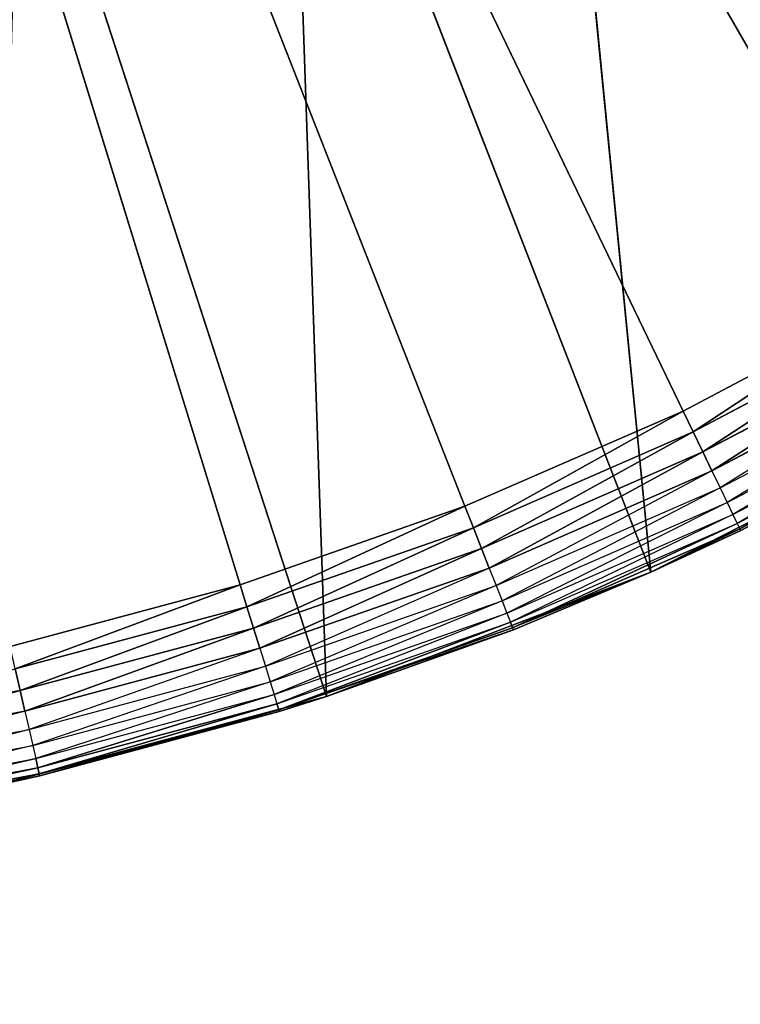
# Model space of a CAD drawing. Extents: x 0.1 to 17.7, y 0.1 to 17.7.
# Tile 61 of 256: x 1.705 to 1.814, y 1.16 to 1.309. Entities that reach past the tile are written whole.
import ezdxf

# ---------------------------------------------------------------- set-up
doc = ezdxf.new("R2010")
doc.units = 0
doc.header["$LTSCALE"] = 2.54
doc.layers.get('0').update_dxf_attribs({"color": 13, "linetype": 'CONTINUOUS'})

# ---------------------------------------------------------------- blocks, each defined once
blk = doc.blocks.new('KOSZ_NA__MIECI_Z_POKRYWK__')
at = {"color": 0}
for p, q in [((1.73825, 1.22346, 10.3), (1.59676, 1.68213, 10.3)), ((1.59676, 1.68213, 10.3), (1.77213, 1.23531, 10.3)), ((1.73825, 1.22346, 10.3), (1.59676, 1.68213, 10.3)), ((1.83676, 1.26644, 10.3), (1.59676, 1.68213, 10.3)), ((1.83676, 1.26644, 10.3), (1.59676, 1.68213, 10.3)), ((1.80503, 1.24967, 10.3), (1.59676, 1.68213, 10.3)), ((1.80503, 1.24967, 10.3), (1.59676, 1.68213, 10.3)), ((1.59676, 1.68213, 10.3), (1.77213, 1.23531, 10.3)), ((1.80013, 1.22536, 10.5), (1.7843, 1.38662, 10.5)), ((1.80013, 1.22536, 10.5), (1.7843, 1.38662, 10.5)), ((1.75127, 1.2066, 10.5), (1.74579, 1.36544, 10.5)), ((1.75127, 1.2066, 10.5), (1.74579, 1.36544, 10.5)), ((1.80013, 1.22536, 10.5), (1.74579, 1.36544, 10.5)), ((1.80013, 1.22536, 10.5), (1.74579, 1.36544, 10.5)), ((1.75127, 1.2066, 10.5), (1.70492, 1.34926, 10.5)), ((1.75127, 1.2066, 10.5), (1.70492, 1.34926, 10.5)), ((1.83676, 1.26644, 10.3), (1.80503, 1.24967, 10.3)), ((1.83676, 1.26644, 10.3), (1.80503, 1.24967, 10.3)), ((1.83676, 1.26644, 10.3), (1.80654, 1.24654, 10.3003)), ((1.83676, 1.26644, 10.3), (1.80654, 1.24654, 10.3003)), ((1.80654, 1.24654, 10.3003), (1.8385, 1.26343, 10.3003)), ((1.80654, 1.24654, 10.3003), (1.8385, 1.26343, 10.3003)), ((1.8385, 1.26343, 10.3003), (1.808, 1.2435, 10.30121)), ((1.8385, 1.26343, 10.3003), (1.808, 1.2435, 10.30121)), ((1.808, 1.2435, 10.30121), (1.84018, 1.26051, 10.30121)), ((1.808, 1.2435, 10.30121), (1.84018, 1.26051, 10.30121)), ((1.84018, 1.26051, 10.30121), (1.80937, 1.24066, 10.30268)), ((1.84018, 1.26051, 10.30121), (1.80937, 1.24066, 10.30268)), ((1.80937, 1.24066, 10.30268), (1.84176, 1.25778, 10.30268)), ((1.84176, 1.25778, 10.30268), (1.81061, 1.23808, 10.30468)), ((1.81061, 1.23808, 10.30468), (1.84319, 1.2553, 10.30468)), ((1.84319, 1.2553, 10.30468), (1.81168, 1.23586, 10.30714)), ((1.81168, 1.23586, 10.30714), (1.84443, 1.25317, 10.30714)), ((1.84443, 1.25317, 10.30714), (1.81254, 1.23406, 10.31)), ((1.81254, 1.23406, 10.31), (1.84543, 1.25144, 10.31)), ((1.84543, 1.25144, 10.31), (1.81318, 1.23273, 10.31316)), ((1.80503, 1.24967, 10.3), (1.77213, 1.23531, 10.3)), ((1.80503, 1.24967, 10.3), (1.77213, 1.23531, 10.3)), ((1.80503, 1.24967, 10.3), (1.7734, 1.23208, 10.3003)), ((1.80503, 1.24967, 10.3), (1.7734, 1.23208, 10.3003)), ((1.84676, 1.24912, 10.5), (1.80013, 1.22536, 10.5)), ((1.84676, 1.24912, 10.5), (1.80013, 1.22536, 10.5)), ((1.80503, 1.24967, 10.3), (1.80654, 1.24654, 10.3003)), ((1.80503, 1.24967, 10.3), (1.80654, 1.24654, 10.3003)), ((1.81318, 1.23273, 10.31316), (1.84616, 1.25016, 10.31316)), ((1.84616, 1.25016, 10.31316), (1.81357, 1.23192, 10.31653)), ((1.81357, 1.23192, 10.31653), (1.84661, 1.24938, 10.31653)), ((1.7734, 1.23208, 10.3003), (1.80654, 1.24654, 10.3003)), ((1.7734, 1.23208, 10.3003), (1.80654, 1.24654, 10.3003)), ((1.80654, 1.24654, 10.3003), (1.77463, 1.22894, 10.30121)), ((1.80654, 1.24654, 10.3003), (1.77463, 1.22894, 10.30121)), ((1.80654, 1.24654, 10.3003), (1.808, 1.2435, 10.30121)), ((1.80654, 1.24654, 10.3003), (1.808, 1.2435, 10.30121)), ((1.77463, 1.22894, 10.30121), (1.808, 1.2435, 10.30121)), ((1.77463, 1.22894, 10.30121), (1.808, 1.2435, 10.30121)), ((1.808, 1.2435, 10.30121), (1.77578, 1.226, 10.30268)), ((1.808, 1.2435, 10.30121), (1.77578, 1.226, 10.30268)), ((1.808, 1.2435, 10.30121), (1.80937, 1.24066, 10.30268)), ((1.808, 1.2435, 10.30121), (1.80937, 1.24066, 10.30268)), ((1.77578, 1.226, 10.30268), (1.80937, 1.24066, 10.30268)), ((1.80937, 1.24066, 10.30268), (1.77683, 1.22334, 10.30468)), ((1.80937, 1.24066, 10.30268), (1.81061, 1.23808, 10.30468)), ((1.77683, 1.22334, 10.30468), (1.81061, 1.23808, 10.30468)), ((1.81061, 1.23808, 10.30468), (1.77773, 1.22105, 10.30714)), ((1.81061, 1.23808, 10.30468), (1.81168, 1.23586, 10.30714)), ((1.77773, 1.22105, 10.30714), (1.81168, 1.23586, 10.30714)), ((1.81168, 1.23586, 10.30714), (1.77846, 1.21919, 10.31)), ((1.81168, 1.23586, 10.30714), (1.81254, 1.23406, 10.31)), ((1.77213, 1.23531, 10.3), (1.73825, 1.22346, 10.3)), ((1.77213, 1.23531, 10.3), (1.73825, 1.22346, 10.3)), ((1.77213, 1.23531, 10.3), (1.73927, 1.22014, 10.3003)), ((1.77213, 1.23531, 10.3), (1.73927, 1.22014, 10.3003)), ((1.77213, 1.23531, 10.3), (1.7734, 1.23208, 10.3003)), ((1.77213, 1.23531, 10.3), (1.7734, 1.23208, 10.3003)), ((1.77846, 1.21919, 10.31), (1.81254, 1.23406, 10.31)), ((1.81254, 1.23406, 10.31), (1.77899, 1.21782, 10.31316)), ((1.77899, 1.21782, 10.31316), (1.81318, 1.23273, 10.31316)), ((1.81318, 1.23273, 10.31316), (1.77932, 1.21698, 10.31653)), ((1.81318, 1.23273, 10.31316), (1.77932, 1.21698, 10.31653)), ((1.81254, 1.23406, 10.31), (1.81318, 1.23273, 10.31316)), ((1.81318, 1.23273, 10.31316), (1.81357, 1.23192, 10.31653)), ((1.73927, 1.22014, 10.3003), (1.7734, 1.23208, 10.3003)), ((1.73927, 1.22014, 10.3003), (1.7734, 1.23208, 10.3003)), ((1.7734, 1.23208, 10.3003), (1.74026, 1.21692, 10.30121)), ((1.7734, 1.23208, 10.3003), (1.74026, 1.21692, 10.30121)), ((1.7734, 1.23208, 10.3003), (1.77463, 1.22894, 10.30121)), ((1.7734, 1.23208, 10.3003), (1.77463, 1.22894, 10.30121)), ((1.77932, 1.21698, 10.31653), (1.81357, 1.23192, 10.31653)), ((1.77932, 1.21698, 10.31653), (1.81357, 1.23192, 10.31653)), ((1.80013, 1.22536, 10.32), (1.81357, 1.23192, 10.31653)), ((1.80013, 1.22536, 10.32), (1.81371, 1.23165, 10.32)), ((1.81371, 1.23165, 10.32), (1.80013, 1.22536, 10.5)), ((1.81371, 1.23165, 10.32), (1.80013, 1.22536, 10.5)), ((1.81371, 1.23165, 10.32), (1.81357, 1.23192, 10.31653)), ((1.74026, 1.21692, 10.30121), (1.77463, 1.22894, 10.30121)), ((1.74026, 1.21692, 10.30121), (1.77463, 1.22894, 10.30121)), ((1.77463, 1.22894, 10.30121), (1.74119, 1.2139, 10.30268)), ((1.77463, 1.22894, 10.30121), (1.74119, 1.2139, 10.30268)), ((1.77463, 1.22894, 10.30121), (1.77578, 1.226, 10.30268)), ((1.77463, 1.22894, 10.30121), (1.77578, 1.226, 10.30268)), ((1.74119, 1.2139, 10.30268), (1.77578, 1.226, 10.30268)), ((1.77578, 1.226, 10.30268), (1.74204, 1.21117, 10.30468)), ((1.80013, 1.22536, 10.5), (1.75127, 1.2066, 10.5)), ((1.80013, 1.22536, 10.5), (1.75127, 1.2066, 10.5)), ((1.77578, 1.226, 10.30268), (1.77683, 1.22334, 10.30468)), ((1.80013, 1.22536, 10.32), (1.77932, 1.21698, 10.31653)), ((1.77944, 1.21669, 10.32), (1.80013, 1.22536, 10.5)), ((1.77944, 1.21669, 10.32), (1.80013, 1.22536, 10.32)), ((1.77944, 1.21669, 10.32), (1.80013, 1.22536, 10.5)), ((1.80013, 1.22536, 10.32), (1.80013, 1.22536, 10.5)), ((1.80013, 1.22536, 10.32), (1.80013, 1.22536, 10.5)), ((1.73825, 1.22346, 10.3), (1.70357, 1.21416, 10.3)), ((1.73825, 1.22346, 10.3), (1.70357, 1.21416, 10.3)), ((1.73825, 1.22346, 10.3), (1.70435, 1.21078, 10.3003)), ((1.73825, 1.22346, 10.3), (1.70435, 1.21078, 10.3003)), ((1.73825, 1.22346, 10.3), (1.73927, 1.22014, 10.3003)), ((1.73825, 1.22346, 10.3), (1.73927, 1.22014, 10.3003)), ((1.74204, 1.21117, 10.30468), (1.77683, 1.22334, 10.30468)), ((1.77683, 1.22334, 10.30468), (1.74276, 1.20882, 10.30714)), ((1.77683, 1.22334, 10.30468), (1.77773, 1.22105, 10.30714)), ((1.74276, 1.20882, 10.30714), (1.77773, 1.22105, 10.30714)), ((1.77773, 1.22105, 10.30714), (1.74335, 1.2069, 10.31)), ((1.77773, 1.22105, 10.30714), (1.77846, 1.21919, 10.31)), ((1.70435, 1.21078, 10.3003), (1.73927, 1.22014, 10.3003)), ((1.70435, 1.21078, 10.3003), (1.73927, 1.22014, 10.3003)), ((1.73927, 1.22014, 10.3003), (1.7051, 1.2075, 10.30121)), ((1.73927, 1.22014, 10.3003), (1.7051, 1.2075, 10.30121)), ((1.73927, 1.22014, 10.3003), (1.74026, 1.21692, 10.30121)), ((1.73927, 1.22014, 10.3003), (1.74026, 1.21692, 10.30121)), ((1.74335, 1.2069, 10.31), (1.77846, 1.21919, 10.31)), ((1.77846, 1.21919, 10.31), (1.74379, 1.2055, 10.31316)), ((1.74379, 1.2055, 10.31316), (1.77899, 1.21782, 10.31316)), ((1.77899, 1.21782, 10.31316), (1.74405, 1.20463, 10.31653)), ((1.77899, 1.21782, 10.31316), (1.74405, 1.20463, 10.31653)), ((1.77846, 1.21919, 10.31), (1.77899, 1.21782, 10.31316)), ((1.77899, 1.21782, 10.31316), (1.77932, 1.21698, 10.31653)), ((1.77899, 1.21782, 10.31316), (1.77932, 1.21698, 10.31653)), ((1.7051, 1.2075, 10.30121), (1.74026, 1.21692, 10.30121)), ((1.7051, 1.2075, 10.30121), (1.74026, 1.21692, 10.30121)), ((1.74026, 1.21692, 10.30121), (1.7058, 1.20442, 10.30268)), ((1.74026, 1.21692, 10.30121), (1.7058, 1.20442, 10.30268)), ((1.74026, 1.21692, 10.30121), (1.74119, 1.2139, 10.30268)), ((1.74026, 1.21692, 10.30121), (1.74119, 1.2139, 10.30268)), ((1.74405, 1.20463, 10.31653), (1.77932, 1.21698, 10.31653)), ((1.74405, 1.20463, 10.31653), (1.77932, 1.21698, 10.31653)), ((1.77944, 1.21669, 10.32), (1.74405, 1.20463, 10.31653)), ((1.75127, 1.2066, 10.32), (1.77944, 1.21669, 10.32)), ((1.77944, 1.21669, 10.32), (1.75127, 1.2066, 10.5)), ((1.77944, 1.21669, 10.32), (1.75127, 1.2066, 10.5)), ((1.77944, 1.21669, 10.32), (1.77932, 1.21698, 10.31653)), ((1.7058, 1.20442, 10.30268), (1.74119, 1.2139, 10.30268)), ((1.74119, 1.2139, 10.30268), (1.70644, 1.20163, 10.30468)), ((1.74119, 1.2139, 10.30268), (1.74204, 1.21117, 10.30468)), ((1.70435, 1.21078, 10.3003), (1.7051, 1.2075, 10.30121)), ((1.70435, 1.21078, 10.3003), (1.7051, 1.2075, 10.30121)), ((1.70644, 1.20163, 10.30468), (1.74204, 1.21117, 10.30468)), ((1.74204, 1.21117, 10.30468), (1.70698, 1.19923, 10.30714)), ((1.74204, 1.21117, 10.30468), (1.74276, 1.20882, 10.30714)), ((1.66932, 1.20073, 10.30121), (1.7051, 1.2075, 10.30121)), ((1.66932, 1.20073, 10.30121), (1.7051, 1.2075, 10.30121)), ((1.7051, 1.2075, 10.30121), (1.6698, 1.1976, 10.30268)), ((1.7051, 1.2075, 10.30121), (1.6698, 1.1976, 10.30268)), ((1.7051, 1.2075, 10.30121), (1.7058, 1.20442, 10.30268)), ((1.7051, 1.2075, 10.30121), (1.7058, 1.20442, 10.30268)), ((1.70698, 1.19923, 10.30714), (1.74276, 1.20882, 10.30714)), ((1.74276, 1.20882, 10.30714), (1.70743, 1.19728, 10.31)), ((1.74276, 1.20882, 10.30714), (1.74335, 1.2069, 10.31)), ((1.75127, 1.2066, 10.5), (1.70072, 1.19306, 10.5)), ((1.75127, 1.2066, 10.5), (1.70072, 1.19306, 10.5)), ((1.70743, 1.19728, 10.31), (1.74335, 1.2069, 10.31)), ((1.74335, 1.2069, 10.31), (1.70776, 1.19584, 10.31316)), ((1.74335, 1.2069, 10.31), (1.70776, 1.19584, 10.31316)), ((1.74335, 1.2069, 10.31), (1.74379, 1.2055, 10.31316)), ((1.75127, 1.2066, 10.32), (1.74405, 1.20463, 10.31653)), ((1.74414, 1.20434, 10.32), (1.75127, 1.2066, 10.5)), ((1.74414, 1.20434, 10.32), (1.75127, 1.2066, 10.32)), ((1.74414, 1.20434, 10.32), (1.75127, 1.2066, 10.5)), ((1.75127, 1.2066, 10.32), (1.75127, 1.2066, 10.5)), ((1.75127, 1.2066, 10.32), (1.75127, 1.2066, 10.5)), ((1.70776, 1.19584, 10.31316), (1.74379, 1.2055, 10.31316)), ((1.70776, 1.19584, 10.31316), (1.74379, 1.2055, 10.31316)), ((1.74379, 1.2055, 10.31316), (1.70796, 1.19496, 10.31653)), ((1.74379, 1.2055, 10.31316), (1.70796, 1.19496, 10.31653)), ((1.70796, 1.19496, 10.31653), (1.74405, 1.20463, 10.31653)), ((1.70796, 1.19496, 10.31653), (1.74405, 1.20463, 10.31653)), ((1.70803, 1.19467, 10.32), (1.74405, 1.20463, 10.31653)), ((1.70803, 1.19467, 10.32), (1.74405, 1.20463, 10.31653)), ((1.74379, 1.2055, 10.31316), (1.74405, 1.20463, 10.31653)), ((1.74379, 1.2055, 10.31316), (1.74405, 1.20463, 10.31653)), ((1.74414, 1.20434, 10.32), (1.74405, 1.20463, 10.31653)), ((1.6698, 1.1976, 10.30268), (1.7058, 1.20442, 10.30268)), ((1.7058, 1.20442, 10.30268), (1.67022, 1.19478, 10.30468)), ((1.74414, 1.20434, 10.32), (1.70072, 1.19306, 10.5)), ((1.74414, 1.20434, 10.32), (1.70072, 1.19306, 10.5)), ((1.7058, 1.20442, 10.30268), (1.70644, 1.20163, 10.30468)), ((1.70803, 1.19467, 10.32), (1.74414, 1.20434, 10.32)), ((1.70803, 1.19467, 10.32), (1.74414, 1.20434, 10.32)), ((1.67022, 1.19478, 10.30468), (1.70644, 1.20163, 10.30468)), ((1.70644, 1.20163, 10.30468), (1.67059, 1.19234, 10.30714)), ((1.70644, 1.20163, 10.30468), (1.70698, 1.19923, 10.30714)), ((1.67059, 1.19234, 10.30714), (1.70698, 1.19923, 10.30714)), ((1.70698, 1.19923, 10.30714), (1.67089, 1.19036, 10.31)), ((1.70698, 1.19923, 10.30714), (1.70743, 1.19728, 10.31)), ((1.67089, 1.19036, 10.31), (1.70743, 1.19728, 10.31)), ((1.70743, 1.19728, 10.31), (1.67111, 1.18891, 10.31316)), ((1.70743, 1.19728, 10.31), (1.67111, 1.18891, 10.31316)), ((1.70743, 1.19728, 10.31), (1.70776, 1.19584, 10.31316)), ((1.70743, 1.19728, 10.31), (1.70776, 1.19584, 10.31316)), ((1.67111, 1.18891, 10.31316), (1.70776, 1.19584, 10.31316)), ((1.67111, 1.18891, 10.31316), (1.70776, 1.19584, 10.31316)), ((1.70776, 1.19584, 10.31316), (1.67124, 1.18802, 10.31653)), ((1.70776, 1.19584, 10.31316), (1.67124, 1.18802, 10.31653)), ((1.70776, 1.19584, 10.31316), (1.70796, 1.19496, 10.31653)), ((1.70776, 1.19584, 10.31316), (1.70796, 1.19496, 10.31653)), ((1.67124, 1.18802, 10.31653), (1.70796, 1.19496, 10.31653)), ((1.67124, 1.18802, 10.31653), (1.70796, 1.19496, 10.31653)), ((1.70072, 1.19306, 10.32), (1.70796, 1.19496, 10.31653)), ((1.70072, 1.19306, 10.32), (1.70803, 1.19467, 10.32)), ((1.70803, 1.19467, 10.32), (1.70072, 1.19306, 10.5)), ((1.70803, 1.19467, 10.32), (1.70072, 1.19306, 10.5)), ((1.70803, 1.19467, 10.32), (1.70796, 1.19496, 10.31653))]:
    blk.add_line(p, q, dxfattribs=at)
mesh = blk.add_polyface(dxfattribs=at)
corners = [(8.50284, 8.81267, 31.6), (0.29676, 17.48213, 31.6), (0.29676, 0.28213, 31.6)]
mesh.append_faces([[corners[k] for k in face] for face in [(0, 1, 2)]], dxfattribs={"color": 0})
mesh = blk.add_polyface(dxfattribs=at)
corners = [(17.49677, 0.28213, 31.5), (0.29676, 0.28213, 31.5), (0.29676, 17.48213, 31.5)]
mesh.append_faces([[corners[k] for k in face] for face in [(0, 1, 2)]], dxfattribs={"color": 0})
mesh = blk.add_polyface(dxfattribs=at)
corners = [(17.49677, 0.28213, 31.5), (0.29676, 17.48213, 31.5), (17.49677, 17.48213, 31.5)]
mesh.append_faces([[corners[k] for k in face] for face in [(0, 1, 2)]], dxfattribs={"color": 0})
mesh = blk.add_polyface(dxfattribs=at)
corners = [(8.52089, 8.74532, 31.6), (8.50284, 8.81267, 31.6), (0.29676, 0.28213, 31.6)]
mesh.append_faces([[corners[k] for k in face] for face in [(0, 1, 2)]], dxfattribs={"color": 0})
mesh = blk.add_polyface(dxfattribs=at)
corners = [(8.55035, 8.68213, 31.6), (8.52089, 8.74532, 31.6), (0.29676, 0.28213, 31.6)]
mesh.append_faces([[corners[k] for k in face] for face in [(0, 1, 2)]], dxfattribs={"color": 0})
mesh = blk.add_polyface(dxfattribs=at)
corners = [(8.59035, 8.62502, 31.6), (8.55035, 8.68213, 31.6), (0.29676, 0.28213, 31.6)]
mesh.append_faces([[corners[k] for k in face] for face in [(0, 1, 2)]], dxfattribs={"color": 0})
mesh = blk.add_polyface(dxfattribs=at)
corners = [(8.63965, 8.57571, 31.6), (8.59035, 8.62502, 31.6), (0.29676, 0.28213, 31.6)]
mesh.append_faces([[corners[k] for k in face] for face in [(0, 1, 2)]], dxfattribs={"color": 0})
mesh = blk.add_polyface(dxfattribs=at)
corners = [(8.69676, 8.53572, 31.6), (8.63965, 8.57571, 31.6), (0.29676, 0.28213, 31.6)]
mesh.append_faces([[corners[k] for k in face] for face in [(0, 1, 2)]], dxfattribs={"color": 0})
mesh = blk.add_polyface(dxfattribs=at)
corners = [(8.75996, 8.50625, 31.6), (8.69676, 8.53572, 31.6), (0.29676, 0.28213, 31.6)]
mesh.append_faces([[corners[k] for k in face] for face in [(0, 1, 2)]], dxfattribs={"color": 0})
mesh = blk.add_polyface(dxfattribs=at)
corners = [(8.82731, 8.48821, 31.6), (8.75996, 8.50625, 31.6), (0.29676, 0.28213, 31.6)]
mesh.append_faces([[corners[k] for k in face] for face in [(0, 1, 2)]], dxfattribs={"color": 0})
mesh = blk.add_polyface(dxfattribs=at)
corners = [(8.89676, 8.48213, 31.6), (8.82731, 8.48821, 31.6), (0.29676, 0.28213, 31.6)]
mesh.append_faces([[corners[k] for k in face] for face in [(0, 1, 2)]], dxfattribs={"color": 0})
mesh = blk.add_polyface(dxfattribs=at)
corners = [(17.49677, 0.28213, 31.6), (8.89676, 8.48213, 31.6), (0.29676, 0.28213, 31.6)]
mesh.append_faces([[corners[k] for k in face] for face in [(0, 1, 2)]], dxfattribs={"color": 0})
mesh = blk.add_polyface(dxfattribs=at)
corners = [(1.77213, 1.23531, 10.3), (1.73825, 1.22346, 10.3), (1.59676, 1.68213, 10.3)]
mesh.append_faces([[corners[k] for k in face] for face in [(0, 1, 2)]], dxfattribs={"color": 0})
mesh = blk.add_polyface(dxfattribs=at)
corners = [(1.73825, 1.22346, 10.3), (1.70357, 1.21416, 10.3), (1.59676, 1.68213, 10.3)]
mesh.append_faces([[corners[k] for k in face] for face in [(0, 1, 2)]], dxfattribs={"color": 0})
mesh = blk.add_polyface(dxfattribs=at)
corners = [(1.86716, 1.28554, 10.3), (1.83676, 1.26644, 10.3), (1.59676, 1.68213, 10.3)]
mesh.append_faces([[corners[k] for k in face] for face in [(0, 1, 2)]], dxfattribs={"color": 0})
mesh = blk.add_polyface(dxfattribs=at)
corners = [(1.83676, 1.26644, 10.3), (1.80503, 1.24967, 10.3), (1.59676, 1.68213, 10.3)]
mesh.append_faces([[corners[k] for k in face] for face in [(0, 1, 2)]], dxfattribs={"color": 0})
mesh = blk.add_polyface(dxfattribs=at)
corners = [(1.80503, 1.24967, 10.3), (1.77213, 1.23531, 10.3), (1.59676, 1.68213, 10.3)]
mesh.append_faces([[corners[k] for k in face] for face in [(0, 1, 2)]], dxfattribs={"color": 0})
mesh = blk.add_polyface(dxfattribs=at)
corners = [(1.92325, 1.33027, 10.3), (1.89604, 1.30685, 10.3), (1.59676, 1.68213, 10.3)]
mesh.append_faces([[corners[k] for k in face] for face in [(0, 1, 2)]], dxfattribs={"color": 0})
mesh = blk.add_polyface(dxfattribs=at)
corners = [(1.89604, 1.30685, 10.3), (1.86716, 1.28554, 10.3), (1.59676, 1.68213, 10.3)]
mesh.append_faces([[corners[k] for k in face] for face in [(0, 1, 2)]], dxfattribs={"color": 0})
mesh = blk.add_polyface(dxfattribs=at)
corners = [(17.14677, 0.63213, 10.6), (1.82174, 1.41401, 10.6), (1.77176, 1.37902, 10.6)]
mesh.append_faces([[corners[k] for k in face] for face in [(0, 1, 2)]], dxfattribs={"color": 0})
mesh = blk.add_polyface(dxfattribs=at)
corners = [(17.14677, 0.63213, 10.5), (1.77176, 1.37902, 10.5), (1.81986, 1.41245, 10.5)]
mesh.append_faces([[corners[k] for k in face] for face in [(0, 1, 2)]], dxfattribs={"color": 0})
mesh = blk.add_polyface(dxfattribs=at)
corners = [(1.89066, 1.27762, 10.5), (1.81986, 1.41245, 10.5), (1.7843, 1.38662, 10.5)]
mesh.append_faces([[corners[k] for k in face] for face in [(0, 1, 2)]], dxfattribs={"color": 0})
mesh = blk.add_polyface(dxfattribs=at)
corners = [(1.80013, 1.22536, 10.5), (1.7843, 1.38662, 10.5), (1.74579, 1.36544, 10.5)]
mesh.append_faces([[corners[k] for k in face] for face in [(0, 1, 2)]], dxfattribs={"color": 0})
mesh = blk.add_polyface(dxfattribs=at)
corners = [(1.84676, 1.24912, 10.5), (1.7843, 1.38662, 10.5), (1.80013, 1.22536, 10.5)]
mesh.append_faces([[corners[k] for k in face] for face in [(0, 1, 2)]], dxfattribs={"color": 0})
mesh = blk.add_polyface(dxfattribs=at)
corners = [(1.89066, 1.27762, 10.5), (1.7843, 1.38662, 10.5), (1.84676, 1.24912, 10.5)]
mesh.append_faces([[corners[k] for k in face] for face in [(0, 1, 2)]], dxfattribs={"color": 0})
mesh = blk.add_polyface(dxfattribs=at)
corners = [(17.14677, 0.63213, 10.5), (1.71647, 1.35324, 10.5), (1.77176, 1.37902, 10.5)]
mesh.append_faces([[corners[k] for k in face] for face in [(0, 1, 2)]], dxfattribs={"color": 0})
mesh = blk.add_polyface(dxfattribs=at)
corners = [(17.14677, 0.63213, 10.6), (1.77176, 1.37902, 10.6), (1.71647, 1.35324, 10.6)]
mesh.append_faces([[corners[k] for k in face] for face in [(0, 1, 2)]], dxfattribs={"color": 0})
mesh = blk.add_polyface(dxfattribs=at)
corners = [(1.75127, 1.2066, 10.5), (1.74579, 1.36544, 10.5), (1.70492, 1.34926, 10.5)]
mesh.append_faces([[corners[k] for k in face] for face in [(0, 1, 2)]], dxfattribs={"color": 0})
mesh = blk.add_polyface(dxfattribs=at)
corners = [(1.80013, 1.22536, 10.5), (1.74579, 1.36544, 10.5), (1.75127, 1.2066, 10.5)]
mesh.append_faces([[corners[k] for k in face] for face in [(0, 1, 2)]], dxfattribs={"color": 0})
mesh = blk.add_polyface(dxfattribs=at)
corners = [(17.14677, 0.63213, 10.5), (1.65754, 1.33745, 10.5), (1.71647, 1.35324, 10.5)]
mesh.append_faces([[corners[k] for k in face] for face in [(0, 1, 2)]], dxfattribs={"color": 0})
mesh = blk.add_polyface(dxfattribs=at)
corners = [(17.14677, 0.63213, 10.6), (1.71647, 1.35324, 10.6), (1.65754, 1.33745, 10.6)]
mesh.append_faces([[corners[k] for k in face] for face in [(0, 1, 2)]], dxfattribs={"color": 0})
mesh = blk.add_polyface(dxfattribs=at)
corners = [(1.75127, 1.2066, 10.5), (1.70492, 1.34926, 10.5), (1.70072, 1.19306, 10.5)]
mesh.append_faces([[corners[k] for k in face] for face in [(0, 1, 2)]], dxfattribs={"color": 0})
mesh = blk.add_polyface(dxfattribs=at)
corners = [(17.14677, 0.63213, 10.5), (0.54677, 0.63213, 10.5), (1.65754, 1.33745, 10.5)]
mesh.append_faces([[corners[k] for k in face] for face in [(0, 1, 2)]], dxfattribs={"color": 0})
mesh = blk.add_polyface(dxfattribs=at)
corners = [(17.14677, 0.63213, 10.6), (1.65754, 1.33745, 10.6), (0.54677, 0.63213, 10.6)]
mesh.append_faces([[corners[k] for k in face] for face in [(0, 1, 2)]], dxfattribs={"color": 0})
mesh = blk.add_polyface(dxfattribs=at)
corners = [(1.83676, 1.26644, 10.3), (1.80654, 1.24654, 10.3003), (1.80503, 1.24967, 10.3)]
mesh.append_faces([[corners[k] for k in face] for face in [(0, 1, 2)]], dxfattribs={"color": 0})
mesh = blk.add_polyface(dxfattribs=at)
corners = [(1.8385, 1.26343, 10.3003), (1.80654, 1.24654, 10.3003), (1.83676, 1.26644, 10.3)]
mesh.append_faces([[corners[k] for k in face] for face in [(0, 1, 2)]], dxfattribs={"color": 0})
mesh = blk.add_polyface(dxfattribs=at)
corners = [(1.8385, 1.26343, 10.3003), (1.808, 1.2435, 10.30121), (1.80654, 1.24654, 10.3003)]
mesh.append_faces([[corners[k] for k in face] for face in [(0, 1, 2)]], dxfattribs={"color": 0})
mesh = blk.add_polyface(dxfattribs=at)
corners = [(1.84018, 1.26051, 10.30121), (1.808, 1.2435, 10.30121), (1.8385, 1.26343, 10.3003)]
mesh.append_faces([[corners[k] for k in face] for face in [(0, 1, 2)]], dxfattribs={"color": 0})
mesh = blk.add_polyface(dxfattribs=at)
corners = [(1.84018, 1.26051, 10.30121), (1.80937, 1.24066, 10.30268), (1.808, 1.2435, 10.30121)]
mesh.append_faces([[corners[k] for k in face] for face in [(0, 1, 2)]], dxfattribs={"color": 0})
mesh = blk.add_polyface(dxfattribs=at)
corners = [(1.84176, 1.25778, 10.30268), (1.80937, 1.24066, 10.30268), (1.84018, 1.26051, 10.30121)]
mesh.append_faces([[corners[k] for k in face] for face in [(0, 1, 2)]], dxfattribs={"color": 0})
mesh = blk.add_polyface(dxfattribs=at)
corners = [(1.80503, 1.24967, 10.3), (1.7734, 1.23208, 10.3003), (1.77213, 1.23531, 10.3)]
mesh.append_faces([[corners[k] for k in face] for face in [(0, 1, 2)]], dxfattribs={"color": 0})
mesh = blk.add_polyface(dxfattribs=at)
corners = [(1.80654, 1.24654, 10.3003), (1.7734, 1.23208, 10.3003), (1.80503, 1.24967, 10.3)]
mesh.append_faces([[corners[k] for k in face] for face in [(0, 1, 2)]], dxfattribs={"color": 0})
mesh = blk.add_polyface(dxfattribs=at)
corners = [(1.80013, 1.22536, 10.5), (1.81371, 1.23165, 10.32), (1.84676, 1.24912, 10.5)]
mesh.append_faces([[corners[k] for k in face] for face in [(0, 1, 2)]], dxfattribs={"color": 0})
mesh = blk.add_polyface(dxfattribs=at)
corners = [(1.81371, 1.23165, 10.32), (1.81357, 1.23192, 10.31653), (1.84661, 1.24938, 10.31653)]
mesh.append_faces([[corners[k] for k in face] for face in [(0, 1, 2)]], dxfattribs={"color": 0})
mesh = blk.add_polyface(dxfattribs=at)
corners = [(1.80654, 1.24654, 10.3003), (1.77463, 1.22894, 10.30121), (1.7734, 1.23208, 10.3003)]
mesh.append_faces([[corners[k] for k in face] for face in [(0, 1, 2)]], dxfattribs={"color": 0})
mesh = blk.add_polyface(dxfattribs=at)
corners = [(1.808, 1.2435, 10.30121), (1.77463, 1.22894, 10.30121), (1.80654, 1.24654, 10.3003)]
mesh.append_faces([[corners[k] for k in face] for face in [(0, 1, 2)]], dxfattribs={"color": 0})
mesh = blk.add_polyface(dxfattribs=at)
corners = [(1.808, 1.2435, 10.30121), (1.77578, 1.226, 10.30268), (1.77463, 1.22894, 10.30121)]
mesh.append_faces([[corners[k] for k in face] for face in [(0, 1, 2)]], dxfattribs={"color": 0})
mesh = blk.add_polyface(dxfattribs=at)
corners = [(1.80937, 1.24066, 10.30268), (1.77578, 1.226, 10.30268), (1.808, 1.2435, 10.30121)]
mesh.append_faces([[corners[k] for k in face] for face in [(0, 1, 2)]], dxfattribs={"color": 0})
mesh = blk.add_polyface(dxfattribs=at)
corners = [(1.77213, 1.23531, 10.3), (1.73927, 1.22014, 10.3003), (1.73825, 1.22346, 10.3)]
mesh.append_faces([[corners[k] for k in face] for face in [(0, 1, 2)]], dxfattribs={"color": 0})
mesh = blk.add_polyface(dxfattribs=at)
corners = [(1.7734, 1.23208, 10.3003), (1.73927, 1.22014, 10.3003), (1.77213, 1.23531, 10.3)]
mesh.append_faces([[corners[k] for k in face] for face in [(0, 1, 2)]], dxfattribs={"color": 0})
mesh = blk.add_polyface(dxfattribs=at)
corners = [(1.77932, 1.21698, 10.31653), (1.77899, 1.21782, 10.31316), (1.81318, 1.23273, 10.31316)]
mesh.append_faces([[corners[k] for k in face] for face in [(0, 1, 2)]], dxfattribs={"color": 0})
mesh = blk.add_polyface(dxfattribs=at)
corners = [(1.77932, 1.21698, 10.31653), (1.81318, 1.23273, 10.31316), (1.81357, 1.23192, 10.31653)]
mesh.append_faces([[corners[k] for k in face] for face in [(0, 1, 2)]], dxfattribs={"color": 0})
mesh = blk.add_polyface(dxfattribs=at)
corners = [(1.7734, 1.23208, 10.3003), (1.74026, 1.21692, 10.30121), (1.73927, 1.22014, 10.3003)]
mesh.append_faces([[corners[k] for k in face] for face in [(0, 1, 2)]], dxfattribs={"color": 0})
mesh = blk.add_polyface(dxfattribs=at)
corners = [(1.77463, 1.22894, 10.30121), (1.74026, 1.21692, 10.30121), (1.7734, 1.23208, 10.3003)]
mesh.append_faces([[corners[k] for k in face] for face in [(0, 1, 2)]], dxfattribs={"color": 0})
mesh = blk.add_polyface(dxfattribs=at)
corners = [(1.80013, 1.22536, 10.32), (1.77932, 1.21698, 10.31653), (1.81357, 1.23192, 10.31653)]
mesh.append_faces([[corners[k] for k in face] for face in [(0, 1, 2)]], dxfattribs={"color": 0})
mesh = blk.add_polyface(dxfattribs=at)
corners = [(1.80013, 1.22536, 10.5), (1.80013, 1.22536, 10.32), (1.81371, 1.23165, 10.32)]
mesh.append_faces([[corners[k] for k in face] for face in [(0, 1, 2)]], dxfattribs={"color": 0})
mesh = blk.add_polyface(dxfattribs=at)
corners = [(1.77463, 1.22894, 10.30121), (1.74119, 1.2139, 10.30268), (1.74026, 1.21692, 10.30121)]
mesh.append_faces([[corners[k] for k in face] for face in [(0, 1, 2)]], dxfattribs={"color": 0})
mesh = blk.add_polyface(dxfattribs=at)
corners = [(1.77578, 1.226, 10.30268), (1.74119, 1.2139, 10.30268), (1.77463, 1.22894, 10.30121)]
mesh.append_faces([[corners[k] for k in face] for face in [(0, 1, 2)]], dxfattribs={"color": 0})
mesh = blk.add_polyface(dxfattribs=at)
corners = [(1.75127, 1.2066, 10.5), (1.77944, 1.21669, 10.32), (1.80013, 1.22536, 10.5)]
mesh.append_faces([[corners[k] for k in face] for face in [(0, 1, 2)]], dxfattribs={"color": 0})
mesh = blk.add_polyface(dxfattribs=at)
corners = [(1.80013, 1.22536, 10.5), (1.77944, 1.21669, 10.32), (1.80013, 1.22536, 10.32)]
mesh.append_faces([[corners[k] for k in face] for face in [(0, 1, 2)]], dxfattribs={"color": 0})
mesh = blk.add_polyface(dxfattribs=at)
corners = [(1.73825, 1.22346, 10.3), (1.70435, 1.21078, 10.3003), (1.70357, 1.21416, 10.3)]
mesh.append_faces([[corners[k] for k in face] for face in [(0, 1, 2)]], dxfattribs={"color": 0})
mesh = blk.add_polyface(dxfattribs=at)
corners = [(1.73927, 1.22014, 10.3003), (1.70435, 1.21078, 10.3003), (1.73825, 1.22346, 10.3)]
mesh.append_faces([[corners[k] for k in face] for face in [(0, 1, 2)]], dxfattribs={"color": 0})
mesh = blk.add_polyface(dxfattribs=at)
corners = [(1.73927, 1.22014, 10.3003), (1.7051, 1.2075, 10.30121), (1.70435, 1.21078, 10.3003)]
mesh.append_faces([[corners[k] for k in face] for face in [(0, 1, 2)]], dxfattribs={"color": 0})
mesh = blk.add_polyface(dxfattribs=at)
corners = [(1.74026, 1.21692, 10.30121), (1.7051, 1.2075, 10.30121), (1.73927, 1.22014, 10.3003)]
mesh.append_faces([[corners[k] for k in face] for face in [(0, 1, 2)]], dxfattribs={"color": 0})
mesh = blk.add_polyface(dxfattribs=at)
corners = [(1.74405, 1.20463, 10.31653), (1.74379, 1.2055, 10.31316), (1.77899, 1.21782, 10.31316)]
mesh.append_faces([[corners[k] for k in face] for face in [(0, 1, 2)]], dxfattribs={"color": 0})
mesh = blk.add_polyface(dxfattribs=at)
corners = [(1.74405, 1.20463, 10.31653), (1.77899, 1.21782, 10.31316), (1.77932, 1.21698, 10.31653)]
mesh.append_faces([[corners[k] for k in face] for face in [(0, 1, 2)]], dxfattribs={"color": 0})
mesh = blk.add_polyface(dxfattribs=at)
corners = [(1.74026, 1.21692, 10.30121), (1.7058, 1.20442, 10.30268), (1.7051, 1.2075, 10.30121)]
mesh.append_faces([[corners[k] for k in face] for face in [(0, 1, 2)]], dxfattribs={"color": 0})
mesh = blk.add_polyface(dxfattribs=at)
corners = [(1.74119, 1.2139, 10.30268), (1.7058, 1.20442, 10.30268), (1.74026, 1.21692, 10.30121)]
mesh.append_faces([[corners[k] for k in face] for face in [(0, 1, 2)]], dxfattribs={"color": 0})
mesh = blk.add_polyface(dxfattribs=at)
corners = [(1.77944, 1.21669, 10.32), (1.74405, 1.20463, 10.31653), (1.77932, 1.21698, 10.31653)]
mesh.append_faces([[corners[k] for k in face] for face in [(0, 1, 2)]], dxfattribs={"color": 0})
mesh = blk.add_polyface(dxfattribs=at)
corners = [(1.75127, 1.2066, 10.5), (1.75127, 1.2066, 10.32), (1.77944, 1.21669, 10.32)]
mesh.append_faces([[corners[k] for k in face] for face in [(0, 1, 2)]], dxfattribs={"color": 0})
mesh = blk.add_polyface(dxfattribs=at)
corners = [(1.7051, 1.2075, 10.30121), (1.66932, 1.20073, 10.30121), (1.70435, 1.21078, 10.3003)]
mesh.append_faces([[corners[k] for k in face] for face in [(0, 1, 2)]], dxfattribs={"color": 0})
mesh = blk.add_polyface(dxfattribs=at)
corners = [(1.7051, 1.2075, 10.30121), (1.6698, 1.1976, 10.30268), (1.66932, 1.20073, 10.30121)]
mesh.append_faces([[corners[k] for k in face] for face in [(0, 1, 2)]], dxfattribs={"color": 0})
mesh = blk.add_polyface(dxfattribs=at)
corners = [(1.7058, 1.20442, 10.30268), (1.6698, 1.1976, 10.30268), (1.7051, 1.2075, 10.30121)]
mesh.append_faces([[corners[k] for k in face] for face in [(0, 1, 2)]], dxfattribs={"color": 0})
mesh = blk.add_polyface(dxfattribs=at)
corners = [(1.70072, 1.19306, 10.5), (1.74414, 1.20434, 10.32), (1.75127, 1.2066, 10.5)]
mesh.append_faces([[corners[k] for k in face] for face in [(0, 1, 2)]], dxfattribs={"color": 0})
mesh = blk.add_polyface(dxfattribs=at)
corners = [(1.70776, 1.19584, 10.31316), (1.70743, 1.19728, 10.31), (1.74335, 1.2069, 10.31)]
mesh.append_faces([[corners[k] for k in face] for face in [(0, 1, 2)]], dxfattribs={"color": 0})
mesh = blk.add_polyface(dxfattribs=at)
corners = [(1.70776, 1.19584, 10.31316), (1.74335, 1.2069, 10.31), (1.74379, 1.2055, 10.31316)]
mesh.append_faces([[corners[k] for k in face] for face in [(0, 1, 2)]], dxfattribs={"color": 0})
mesh = blk.add_polyface(dxfattribs=at)
corners = [(1.75127, 1.2066, 10.5), (1.74414, 1.20434, 10.32), (1.75127, 1.2066, 10.32)]
mesh.append_faces([[corners[k] for k in face] for face in [(0, 1, 2)]], dxfattribs={"color": 0})
mesh = blk.add_polyface(dxfattribs=at)
corners = [(1.70796, 1.19496, 10.31653), (1.70776, 1.19584, 10.31316), (1.74379, 1.2055, 10.31316)]
mesh.append_faces([[corners[k] for k in face] for face in [(0, 1, 2)]], dxfattribs={"color": 0})
mesh = blk.add_polyface(dxfattribs=at)
corners = [(1.70796, 1.19496, 10.31653), (1.74379, 1.2055, 10.31316), (1.74405, 1.20463, 10.31653)]
mesh.append_faces([[corners[k] for k in face] for face in [(0, 1, 2)]], dxfattribs={"color": 0})
mesh = blk.add_polyface(dxfattribs=at)
corners = [(1.70803, 1.19467, 10.32), (1.70796, 1.19496, 10.31653), (1.74405, 1.20463, 10.31653)]
mesh.append_faces([[corners[k] for k in face] for face in [(0, 1, 2)]], dxfattribs={"color": 0})
mesh = blk.add_polyface(dxfattribs=at)
corners = [(1.70803, 1.19467, 10.32), (1.74405, 1.20463, 10.31653), (1.74414, 1.20434, 10.32)]
mesh.append_faces([[corners[k] for k in face] for face in [(0, 1, 2)]], dxfattribs={"color": 0})
mesh = blk.add_polyface(dxfattribs=at)
corners = [(1.70072, 1.19306, 10.5), (1.70803, 1.19467, 10.32), (1.74414, 1.20434, 10.32)]
mesh.append_faces([[corners[k] for k in face] for face in [(0, 1, 2)]], dxfattribs={"color": 0})
mesh = blk.add_polyface(dxfattribs=at)
corners = [(1.67111, 1.18891, 10.31316), (1.67089, 1.19036, 10.31), (1.70743, 1.19728, 10.31)]
mesh.append_faces([[corners[k] for k in face] for face in [(0, 1, 2)]], dxfattribs={"color": 0})
mesh = blk.add_polyface(dxfattribs=at)
corners = [(1.67111, 1.18891, 10.31316), (1.70743, 1.19728, 10.31), (1.70776, 1.19584, 10.31316)]
mesh.append_faces([[corners[k] for k in face] for face in [(0, 1, 2)]], dxfattribs={"color": 0})
mesh = blk.add_polyface(dxfattribs=at)
corners = [(1.67124, 1.18802, 10.31653), (1.67111, 1.18891, 10.31316), (1.70776, 1.19584, 10.31316)]
mesh.append_faces([[corners[k] for k in face] for face in [(0, 1, 2)]], dxfattribs={"color": 0})
mesh = blk.add_polyface(dxfattribs=at)
corners = [(1.67124, 1.18802, 10.31653), (1.70776, 1.19584, 10.31316), (1.70796, 1.19496, 10.31653)]
mesh.append_faces([[corners[k] for k in face] for face in [(0, 1, 2)]], dxfattribs={"color": 0})
mesh = blk.add_polyface(dxfattribs=at)
corners = [(1.70072, 1.19306, 10.32), (1.67124, 1.18802, 10.31653), (1.70796, 1.19496, 10.31653)]
mesh.append_faces([[corners[k] for k in face] for face in [(0, 1, 2)]], dxfattribs={"color": 0})
mesh = blk.add_polyface(dxfattribs=at)
corners = [(1.70072, 1.19306, 10.5), (1.70072, 1.19306, 10.32), (1.70803, 1.19467, 10.32)]
mesh.append_faces([[corners[k] for k in face] for face in [(0, 1, 2)]], dxfattribs={"color": 0})

msp = doc.modelspace()

# ---------------------------------------------------------------- block references
at = {"color": 0}
msp.add_blockref('KOSZ_NA__MIECI_Z_POKRYWK__', (0, 0), dxfattribs=at)

doc.saveas('drawing.dxf')
